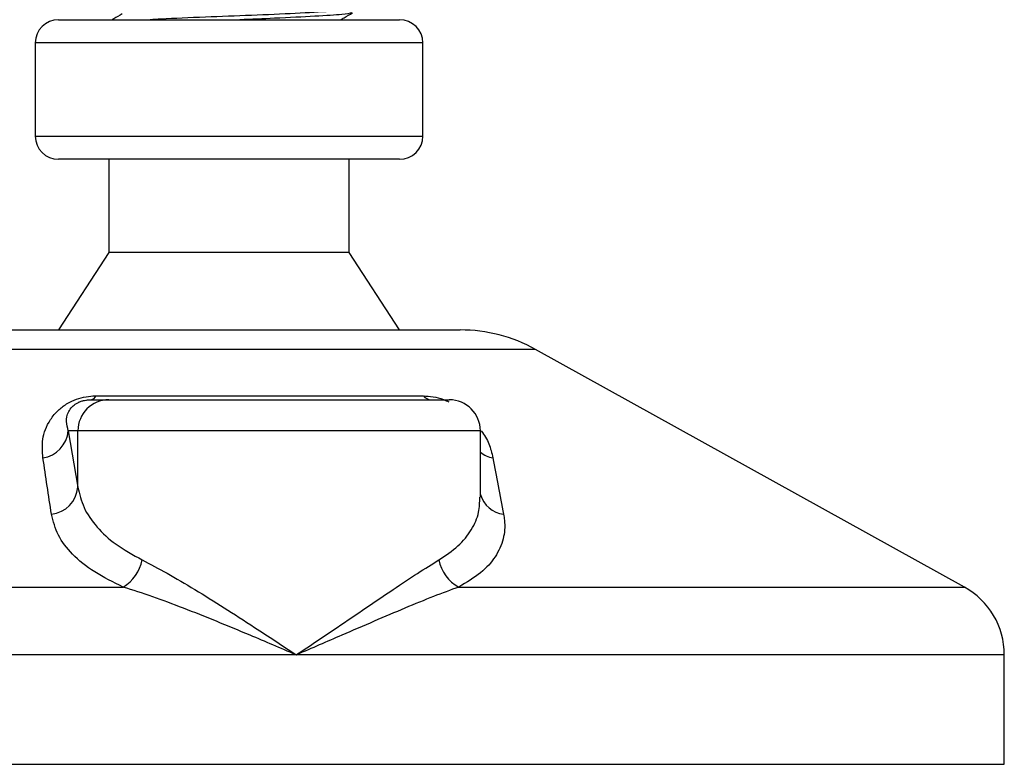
# Model space of a CAD drawing. Header units: millimetres. Extents: x 0 to 420, y 0 to 297.
# Tile 20 of 103: x 79.79 to 83.78, y 180.14 to 183.16. Entities that reach past the tile are written whole.
import ezdxf

# ---------------------------------------------------------------- set-up
doc = ezdxf.new("R2010")
doc.units = ezdxf.units.MM

msp = doc.modelspace()

# ---------------------------------------------------------------- linework, layer by layer
at = {"color": 7, "linetype": 'Continuous', "lineweight": 25}
for p, q in [((79.9442, 183.16083), (81.32769, 183.16083)), ((79.84987, 183.0665), (79.84987, 182.68919)), ((79.85283, 183.0665), (79.84987, 183.0665)), ((81.42201, 183.0665), (79.85283, 183.0665)), ((81.42201, 182.68919), (81.42201, 183.0665)), ((79.84987, 182.68919), (81.42201, 182.68919)), ((81.32769, 182.59486), (79.9442, 182.59486)), ((80.14858, 182.59486), (80.14858, 182.21755)), ((81.12331, 182.21755), (81.12331, 182.59486)), ((80.14858, 182.21755), (79.9442, 181.90312)), ((81.12331, 182.21755), (80.14858, 182.21755)), ((81.32769, 181.90312), (81.12331, 182.21755)), ((79.69796, 181.90312), (81.57393, 181.90312)), ((81.87861, 181.82438), (79.39796, 181.82438)), ((83.61814, 180.86095), (81.87861, 181.82438)), ((80.07612, 181.62013), (80.14856, 181.62013)), ((80.09687, 181.63588), (81.42405, 181.63588)), ((80.14856, 181.62013), (81.52943, 181.62013)), ((79.98401, 181.49436), (80.02326, 181.26585)), ((80.02326, 181.49436), (79.98401, 181.49436)), ((80.02326, 181.26585), (80.02326, 181.49436)), ((81.65521, 181.49436), (80.02326, 181.49436)), ((81.65521, 181.225), (81.65521, 181.49436)), ((77.65375, 180.86095), (80.20703, 180.86095)), ((81.56826, 180.86095), (83.61814, 180.86095)), ((80.90858, 180.58589), (77.49166, 180.58589)), ((83.78023, 180.58589), (80.90858, 180.58589)), ((83.78023, 180.14232), (83.78023, 180.58589)), ((77.5035, 180.14232), (83.78023, 180.14232))]:
    msp.add_line(p, q, dxfattribs=at)
for centre, radius, start, end in [((79.9442, 183.0665), 0.09433, 90, 180), ((81.32769, 183.0665), 0.09433, 0, 90), ((79.9442, 182.68919), 0.09433, 180, 270), ((81.32769, 182.68919), 0.09433, 270, 0), ((81.57393, 181.27426), 0.62886, 61.02029, 90), ((80.14879, 181.4946), 0.12554, 90.1083, 180.10789), ((80.07211, 181.64696), 0.02712, 278.49257, 335.89592), ((81.45672, 181.66172), 0.04165, 218.34182, 266.79191), ((81.52943, 181.49436), 0.12577, 0, 90), ((79.86196, 181.50535), 0.12255, 279.07467, 354.85539), ((81.73033, 181.50719), 0.12521, 233.12971, 258.87121), ((79.90103, 181.27773), 0.12281, 276.94193, 354.44804), ((81.76346, 181.26762), 0.11263, 196.03358, 262.99521), ((80.11753, 181.00478), 0.16941, 301.89425, 348.4889), ((81.64008, 180.99851), 0.15518, 190.22117, 242.43176), ((83.4658, 180.58589), 0.31443, 0, 61.02029)]:
    msp.add_arc(centre, radius, start, end, dxfattribs=at)
for points, knots in [([(80.20243, 183.18433), (80.19104, 183.17773), (80.17752, 183.1699), (80.16399, 183.16207), (80.16185, 183.16083)], [0, 0, 0, 0, 0.8418497, 1, 1, 1, 1]), ([(81.13049, 183.20623), (81.13085, 183.20447), (81.13174, 183.20011), (81.05173, 183.19414), (80.91245, 183.18602), (80.73004, 183.17822), (80.53559, 183.17128), (80.39633, 183.16495), (80.33049, 183.16158), (80.31592, 183.16083)], [0, 0, 0, 0, 0.1105081, 0.27478, 0.4455352, 0.6147952, 0.7797038, 0.9512605, 1, 1, 1, 1]), ([(81.13407, 183.18865), (81.1245, 183.18638), (81.10438, 183.18162), (80.98968, 183.1746), (80.83933, 183.16692), (80.72734, 183.16265), (80.67956, 183.16083)], [0, 0, 0, 0, 0.2452734, 0.5153611, 0.7932736, 1, 1, 1, 1]), ([(81.08908, 183.16083), (81.0937, 183.16351), (81.1097, 183.17278), (81.12571, 183.18204), (81.13709, 183.18863)], [0, 0, 0, 0, 0.2887283, 1, 1, 1, 1]), ([(79.88129, 181.38434), (79.87922, 181.40938), (79.87511, 181.4593), (79.89961, 181.52621), (79.93924, 181.57611), (79.97698, 181.60461), (80.01555, 181.62305), (80.05523, 181.63347), (80.0826, 181.63581), (80.0956, 181.63587), (80.09687, 181.63588)], [0, 0, 0, 0, 0.2791688, 0.5566156, 0.6991027, 0.7915598, 0.8614835, 0.9308082, 0.9932657, 1, 1, 1, 1]), ([(79.98401, 181.49436), (79.9808, 181.50651), (79.97436, 181.53092), (79.97936, 181.5636), (79.99572, 181.58907), (80.01181, 181.60272), (80.02551, 181.60993), (80.03559, 181.6139), (80.04471, 181.61662), (80.05701, 181.61902), (80.06647, 181.61991), (80.07318, 181.62012), (80.07544, 181.62013), (80.07612, 181.62013)], [0, 0, 0, 0, 0.31263849, 0.62834094, 0.77232249, 0.85321015, 0.88959861, 0.90400401, 0.93049187, 0.94918752, 0.98217793, 0.99463503, 1, 1, 1, 1]), ([(81.42405, 181.63588), (81.43699, 181.63521), (81.46307, 181.63387), (81.50044, 181.62393), (81.51992, 181.61476), (81.52688, 181.61148)], [0, 0, 0, 0, 0.38733, 0.7811573, 1, 1, 1, 1]), ([(81.65909, 181.49379), (81.66505, 181.48537), (81.68444, 181.45797), (81.69722, 181.42171), (81.70382, 181.39412), (81.70616, 181.38434)], [0, 0, 0, 0, 0.22270884, 0.72444686, 1, 1, 1, 1]), ([(79.91587, 181.15583), (79.91006, 181.19414), (79.89838, 181.27108), (79.887, 181.34648), (79.88129, 181.38434)], [0, 0, 0, 0, 0.497852, 1, 1, 1, 1]), ([(81.70616, 181.38434), (81.7135, 181.3468), (81.72824, 181.27141), (81.74254, 181.19447), (81.74972, 181.15583)], [0, 0, 0, 0, 0.4978543, 1, 1, 1, 1]), ([(80.02326, 181.26585), (80.02978, 181.23801), (80.043, 181.1816), (80.09629, 181.104), (80.1733, 181.03164), (80.24638, 180.99142), (80.28353, 180.97097)], [0, 0, 0, 0, 0.2465936, 0.4996913, 0.7457356, 1, 1, 1, 1]), ([(81.48736, 180.97097), (81.5145, 180.98923), (81.5696, 181.0263), (81.62141, 181.09201), (81.65146, 181.1584), (81.65267, 181.2045), (81.65321, 181.225)], [0, 0, 0, 0, 0.259926, 0.5276701, 0.789907, 1, 1, 1, 1]), ([(80.20703, 180.86095), (80.16656, 180.88063), (80.08417, 180.92071), (79.99798, 180.99231), (79.93751, 181.07073), (79.92315, 181.1272), (79.91587, 181.15583)], [0, 0, 0, 0, 0.2463531, 0.5014676, 0.7472632, 1, 1, 1, 1]), ([(81.74972, 181.15583), (81.75097, 181.14783), (81.75631, 181.11358), (81.75169, 181.05445), (81.7194, 180.983), (81.66102, 180.9168), (81.59948, 180.87974), (81.56826, 180.86095)], [0, 0, 0, 0, 0.0699949, 0.2998887, 0.53536, 0.7642956, 1, 1, 1, 1]), ([(80.28353, 180.97097), (80.31687, 180.95367), (80.38451, 180.91859), (80.49712, 180.85149), (80.6162, 180.77734), (80.75377, 180.68861), (80.85213, 180.62356), (80.90809, 180.58621), (80.90858, 180.58589)], [0, 0, 0, 0, 0.17909379, 0.36329072, 0.55050865, 0.74136446, 0.99775371, 1, 1, 1, 1]), ([(80.90858, 180.58589), (80.90906, 180.58621), (80.96502, 180.62356), (81.06123, 180.68834), (81.19202, 180.77711), (81.30134, 180.85094), (81.40203, 180.91834), (81.45893, 180.95344), (81.48736, 180.97097)], [0, 0, 0, 0, 0.0022463, 0.2586377, 0.4477168, 0.6367116, 0.818473, 1, 1, 1, 1]), ([(80.90858, 180.58589), (80.90804, 180.58612), (80.84592, 180.61281), (80.69167, 180.67863), (80.49547, 180.75883), (80.32472, 180.82318), (80.2465, 180.84828), (80.20703, 180.86095)], [0, 0, 0, 0, 0.0022151, 0.258094, 0.6355, 0.8160594, 1, 1, 1, 1]), ([(81.56826, 180.86095), (81.53439, 180.84854), (81.46597, 180.82348), (81.31011, 180.75918), (81.12324, 180.67863), (80.97123, 180.61281), (80.90911, 180.58612), (80.90858, 180.58589)], [0, 0, 0, 0, 0.18041479, 0.36450089, 0.74190632, 0.99778494, 1, 1, 1, 1])]:
    msp.add_open_spline(points, degree=3, knots=knots, dxfattribs=at)

doc.saveas('drawing.dxf')
